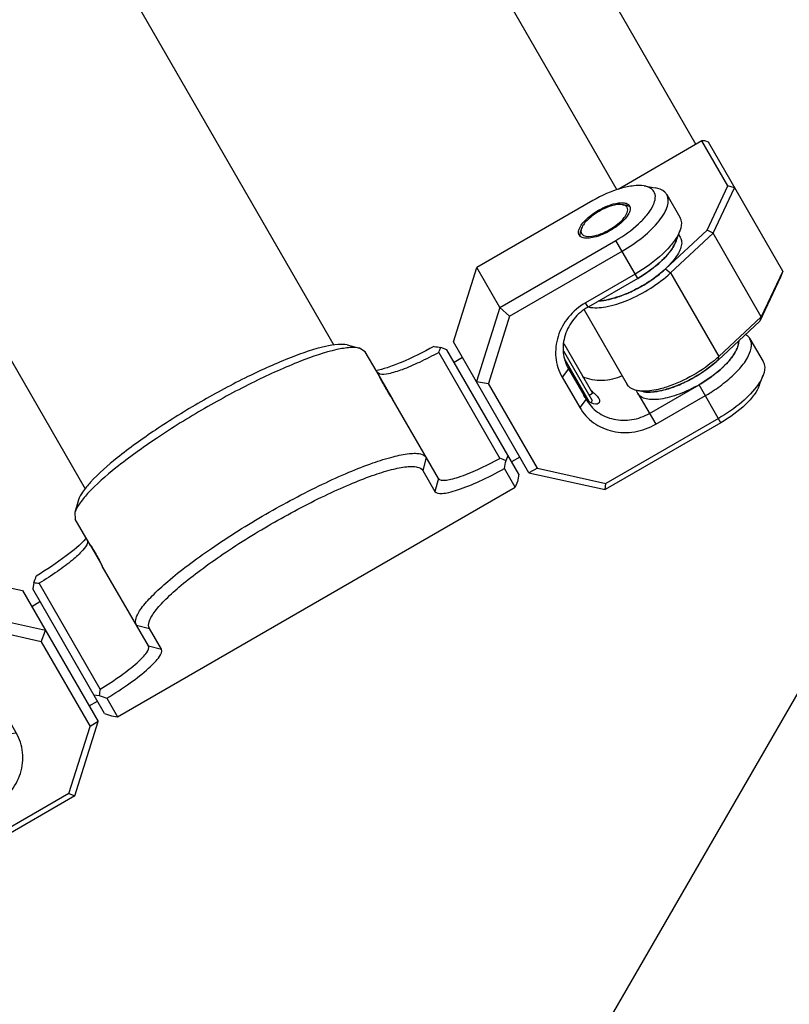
# Model space of a CAD drawing. Header units: millimetres. Extents: x -491 to 2059, y -393 to 795.
# Tile 133 of 256: x -153 to -145, y 46 to 56. Entities that reach past the tile are written whole.
import ezdxf

# ---------------------------------------------------------------- set-up
doc = ezdxf.new("R2010")
doc.units = ezdxf.units.MM
doc.header["$LTSCALE"] = 462.55
doc.layers.get('0').update_dxf_attribs({"linetype": 'CONTINUOUS'})
for name, color, linetype in [('2ND_ARM_V2_PITCH_ABL233', 7, 'CONTINUOUS'), ('A2200202_ABL237', 7, 'CONTINUOUS'), ('A2300201_ABL251', 7, 'CONTINUOUS'), ('CSHCS-BR-M4-12_203_PBL303', 7, 'CONTINUOUS'), ('DR1SM11A1001_ABL10', 7, 'CONTINUOUS'), ('DR1SM11P1003_PBL11', 7, 'CONTINUOUS'), ('FWSRM-D10-V4-E2-T2_5_PBL302', 7, 'CONTINUOUS'), ('M2200201_PBL238', 7, 'CONTINUOUS'), ('M2200301_PBL294', 7, 'CONTINUOUS'), ('M2300101_PBL234', 7, 'CONTINUOUS'), ('M2300101_PBL253', 7, 'CONTINUOUS'), ('M2300201_PBL252', 7, 'CONTINUOUS'), ('M2300301_PBL309', 7, 'CONTINUOUS'), ('M2300602_PBL263', 7, 'CONTINUOUS'), ('new_view_13_VBL9', 7, 'CONTINUOUS'), ('WFM_0608_06_2_PBL304', 7, 'CONTINUOUS'), ('WFM_0608_06_2_PBL310', 7, 'CONTINUOUS'), ('WFM_0608_06_2_PBL315', 7, 'CONTINUOUS'), ('WFM_0608_06_2_PBL316', 7, 'CONTINUOUS')]:
    doc.layers.add(name, color=color, linetype=linetype)

# ---------------------------------------------------------------- blocks, each defined once
blk = doc.blocks.new('DR1SM11P1003_PBL11', base_point=(3427.1, 4535.258))
at = {"layer": 'DR1SM11P1003_PBL11', "color": 7}
blk.add_line((3439.196, 4378.704), (3532.752, 4540.748), dxfattribs=at)
blk = doc.blocks.new('DR1SM11A1001_ABL10', base_point=(3427.1, 4535.26))
at = {"layer": 'DR1SM11P1003_PBL11'}
blk.add_blockref('DR1SM11P1003_PBL11', (3427.1, 4535.26), dxfattribs=at)
blk = doc.blocks.new('M2300101_PBL234', base_point=(3372.22, 4414.1))
at = {"layer": 'M2300101_PBL234', "color": 7}
for p, q in [((3372.64, 4429.99), (3360.51, 4422.99)), ((3372.64, 4429.99), (3380.58, 4428.23)), ((3372.64, 4429.99), (3375.04, 4425.83)), ((3380.58, 4428.23), (3388.48, 4414.55)), ((3362.91, 4418.83), (3375.04, 4425.83)), ((3382.98, 4424.07), (3375.04, 4425.83)), ((3375.04, 4425.83), (3375.34, 4424.49)), ((3363.57, 4417.69), (3375.34, 4424.49)), ((3382.51, 4422.89), (3375.34, 4424.49)), ((3382.51, 4422.89), (3382.98, 4424.07)), ((3382.51, 4422.89), (3387.63, 4414.03)), ((3356.51, 4419.12), (3356.11, 4418.03)), ((3370.14, 4418.31), (3364.95, 4415.31)), ((3370.4, 4417.86), (3365.2, 4414.86)), ((3357.48, 4414.24), (3356.11, 4416.62)), ((3378.85, 4413.22), (3377.02, 4416.4)), ((3379.92, 4413.37), (3378.09, 4416.55)), ((3386.03, 4406.78), (3388.48, 4414.55)), ((3388.48, 4414.55), (3387.63, 4414.03)), ((3359.85, 4413.34), (3358.7, 4413.53)), ((3385.42, 4407.02), (3387.63, 4414.03)), ((3385.42, 4407.02), (3373.65, 4400.23)), ((3385.42, 4407.02), (3386.03, 4406.78)), ((3371.62, 4403.75), (3376.82, 4406.75)), ((3386.03, 4406.78), (3373.91, 4399.78)), ((3372.28, 4402.61), (3377.47, 4405.61)), ((3366.19, 4399.16), (3364.82, 4401.54)), ((3368.56, 4398.26), (3367.41, 4398.45))]:
    blk.add_line(p, q, dxfattribs=at)
at = {"layer": 'M2300101_PBL234', "color": 2}
for p, q in [((3365.2, 4414.86), (3362.91, 4418.83)), ((3370.4, 4417.86), (3370.14, 4418.31)), ((3377.02, 4416.4), (3378.09, 4416.55)), ((3378.85, 4413.22), (3379.92, 4413.37)), ((3377.47, 4405.61), (3375.62, 4408.83)), ((3373.91, 4399.78), (3371.62, 4403.75))]:
    blk.add_line(p, q, dxfattribs=at)
at = {"layer": 'M2300101_PBL234', "color": 7}
for centre, radius, start, end in [((3376.83, 4412.5), 2.11, 17.1081, 19.3183), ((3364.69, 4415.57), 13.7, 293.7936, 294.1289), ((3364.3, 4416.42), 14.63, 294.1667, 300.0342), ((3366.31, 4403.63), 1.38, 238.5562, 242.123), ((3366.38, 4403.75), 1.51, 242.1307, 245.8332), ((3366.8, 4405.57), 3.39, 264.4596, 266.468), ((3366.65, 4408.82), 6.65, 277.788, 278.9133), ((3365.78, 4412.61), 10.54, 286.785, 287.43)]:
    blk.add_arc(centre, radius, start, end, dxfattribs=at)
for points, knots in [([(3360.51, 4422.99), (3359.59, 4422.46), (3358.33, 4421.56), (3357.07, 4420.16), (3356.64, 4419.46), (3356.51, 4419.12)], [0, 0, 0, 0, 0.568143, 0.807555, 1, 1, 1, 1]), ([(3363.49, 4422.77), (3363.11, 4422.76), (3362.27, 4422.56), (3361.5, 4422.2), (3361.1, 4421.97)], [0, 0, 0, 0, 0.451283, 1, 1, 1, 1]), ([(3364.09, 4422.66), (3364.05, 4422.68), (3363.86, 4422.75), (3363.65, 4422.77), (3363.49, 4422.77)], [0, 0, 0, 0, 0.217511, 1, 1, 1, 1]), ([(3361.1, 4421.97), (3360.67, 4421.72), (3359.93, 4421.19), (3359.31, 4420.51), (3359.13, 4420.15)], [0, 0, 0, 0, 0.558378, 1, 1, 1, 1]), ([(3362.32, 4419.85), (3362.84, 4420.16), (3363.54, 4420.66), (3364.2, 4421.46), (3364.38, 4421.85), (3364.41, 4422.03)], [0, 0, 0, 0, 0.585942, 0.821488, 1, 1, 1, 1]), ([(3359.39, 4419.13), (3359.56, 4419.07), (3360, 4419.03), (3361.01, 4419.2), (3361.8, 4419.55), (3362.32, 4419.85)], [0, 0, 0, 0, 0.178512, 0.414058, 1, 1, 1, 1]), ([(3356.51, 4419.12), (3356.43, 4418.88), (3356.31, 4418.43), (3356.64, 4417.47), (3357.85, 4417.2), (3359.07, 4417.32), (3360.79, 4417.75), (3362.07, 4418.35), (3362.91, 4418.83)], [0, 0, 0, 0, 0.09278, 0.168663, 0.349279, 0.481225, 0.638566, 1, 1, 1, 1]), ([(3378.09, 4416.55), (3377.73, 4417.17), (3376.71, 4418.28), (3374.63, 4419.19), (3372.3, 4419.24), (3370.82, 4418.7), (3370.14, 4418.31)], [0, 0, 0, 0, 0.239879, 0.485783, 0.74001, 1, 1, 1, 1]), ([(3377.02, 4416.4), (3376.72, 4416.91), (3375.88, 4417.84), (3374.14, 4418.59), (3372.2, 4418.63), (3370.96, 4418.19), (3370.4, 4417.86)], [0, 0, 0, 0, 0.239879, 0.485783, 0.74001, 1, 1, 1, 1]), ([(3356.11, 4418.03), (3356.06, 4417.89), (3355.92, 4417.44), (3355.94, 4416.91), (3356.11, 4416.62)], [0, 0, 0, 0, 0.293984, 1, 1, 1, 1]), ([(3361.29, 4416.59), (3361.48, 4416.67), (3362.26, 4416.99), (3363.02, 4417.37), (3363.57, 4417.69)], [0, 0, 0, 0, 0.243846, 1, 1, 1, 1]), ([(3356.11, 4416.62), (3356.44, 4416.04), (3357.88, 4415.74), (3359.6, 4416.03), (3360.71, 4416.37), (3361.29, 4416.59)], [0, 0, 0, 0, 0.36919, 0.656012, 1, 1, 1, 1]), ([(3364.95, 4415.31), (3364.59, 4415.11), (3363.24, 4414.39), (3361.79, 4413.84), (3360.69, 4413.62)], [0, 0, 0, 0, 0.267024, 1, 1, 1, 1]), ([(3358.7, 4413.53), (3358.56, 4413.55), (3358.1, 4413.66), (3357.65, 4413.94), (3357.48, 4414.24)], [0, 0, 0, 0, 0.293984, 1, 1, 1, 1]), ([(3365.2, 4414.86), (3364.46, 4414.43), (3363.02, 4413.76), (3361.46, 4413.35), (3360.74, 4413.3)], [0, 0, 0, 0, 0.542827, 1, 1, 1, 1]), ([(3376.99, 4414.7), (3376.91, 4414.02), (3376.42, 4412.64), (3375.42, 4411.59), (3374.84, 4411.18)], [0, 0, 0, 0, 0.492174, 1, 1, 1, 1]), ([(3359.82, 4413.5), (3359.72, 4413.49), (3359.34, 4413.47), (3358.97, 4413.48), (3358.7, 4413.53)], [0, 0, 0, 0, 0.272057, 1, 1, 1, 1]), ([(3360.69, 4413.62), (3360.62, 4413.61), (3360.33, 4413.55), (3360.03, 4413.52), (3359.82, 4413.5)], [0, 0, 0, 0, 0.261307, 1, 1, 1, 1]), ([(3360.74, 4413.3), (3360.66, 4413.3), (3360.36, 4413.29), (3360.07, 4413.3), (3359.85, 4413.34)], [0, 0, 0, 0, 0.270814, 1, 1, 1, 1]), ([(3376.82, 4406.75), (3377.38, 4407.08), (3378.38, 4407.92), (3379.32, 4409.62), (3379.53, 4411.51), (3379.15, 4412.7), (3378.85, 4413.22)], [0, 0, 0, 0, 0.25999, 0.514217, 0.760121, 1, 1, 1, 1]), ([(3377.47, 4405.61), (3378.15, 4406), (3379.35, 4407.02), (3380.48, 4409.06), (3380.74, 4411.32), (3380.28, 4412.75), (3379.92, 4413.37)], [0, 0, 0, 0, 0.25999, 0.514217, 0.760121, 1, 1, 1, 1]), ([(3378.61, 4411.91), (3378.68, 4411.95), (3378.98, 4412.27), (3378.95, 4412.79), (3378.85, 4413.12)], [0, 0, 0, 0, 0.183238, 1, 1, 1, 1]), ([(3378.1, 4412.12), (3378.08, 4412.17), (3377.95, 4412.43), (3377.89, 4412.71), (3377.85, 4412.93)], [0, 0, 0, 0, 0.20138, 1, 1, 1, 1]), ([(3378.1, 4412.12), (3378.16, 4412.02), (3378.3, 4411.84), (3378.54, 4411.86), (3378.61, 4411.91)], [0, 0, 0, 0, 0.564832, 1, 1, 1, 1]), ([(3368.94, 4402.55), (3369.04, 4402.59), (3369.47, 4402.73), (3369.9, 4402.9), (3370.21, 4403.04)], [0, 0, 0, 0, 0.242025, 1, 1, 1, 1]), ([(3364.66, 4402.18), (3364.66, 4402.12), (3364.67, 4401.9), (3364.73, 4401.68), (3364.82, 4401.54)], [0, 0, 0, 0, 0.264496, 1, 1, 1, 1]), ([(3364.82, 4401.54), (3365.01, 4401.19), (3365.69, 4400.84), (3366.67, 4400.75), (3368.05, 4400.86), (3369.98, 4401.43), (3371.5, 4402.16), (3372.28, 4402.61)], [0, 0, 0, 0, 0.149385, 0.250234, 0.371121, 0.66453, 1, 1, 1, 1]), ([(3365.76, 4402.37), (3365.81, 4402.35), (3366.04, 4402.26), (3366.28, 4402.22), (3366.47, 4402.2)], [0, 0, 0, 0, 0.228446, 1, 1, 1, 1]), ([(3366.59, 4402.19), (3366.66, 4402.18), (3366.98, 4402.17), (3367.3, 4402.2), (3367.55, 4402.23)], [0, 0, 0, 0, 0.231447, 1, 1, 1, 1]), ([(3367.68, 4402.25), (3367.77, 4402.27), (3368.15, 4402.33), (3368.54, 4402.43), (3368.82, 4402.52)], [0, 0, 0, 0, 0.236885, 1, 1, 1, 1]), ([(3373.65, 4400.23), (3372.8, 4399.74), (3371.14, 4398.95), (3369.36, 4398.48), (3368.52, 4398.42)], [0, 0, 0, 0, 0.541239, 1, 1, 1, 1]), ([(3373.91, 4399.78), (3372.98, 4399.25), (3371.58, 4398.61), (3369.74, 4398.21), (3368.92, 4398.2), (3368.56, 4398.26)], [0, 0, 0, 0, 0.568143, 0.807555, 1, 1, 1, 1]), ([(3367.41, 4398.45), (3367.27, 4398.47), (3366.81, 4398.58), (3366.36, 4398.86), (3366.19, 4399.16)], [0, 0, 0, 0, 0.293984, 1, 1, 1, 1]), ([(3368.52, 4398.42), (3368.42, 4398.41), (3368.05, 4398.39), (3367.68, 4398.4), (3367.41, 4398.45)], [0, 0, 0, 0, 0.272057, 1, 1, 1, 1])]:
    blk.add_open_spline(points, degree=3, knots=knots, dxfattribs=at)
for points in [[(3364.35, 4422.44), (3364.3, 4422.54), (3364.2, 4422.62), (3364.09, 4422.66)], [(3364.41, 4422.3), (3364.4, 4422.35), (3364.38, 4422.39), (3364.35, 4422.44)], [(3364.42, 4422.2), (3364.42, 4422.23), (3364.42, 4422.27), (3364.41, 4422.3)], [(3364.41, 4422.03), (3364.42, 4422.09), (3364.43, 4422.14), (3364.42, 4422.2)], [(3359, 4419.73), (3358.99, 4419.61), (3359.01, 4419.49), (3359.07, 4419.39)], [(3359.02, 4419.83), (3359.01, 4419.8), (3359.01, 4419.76), (3359, 4419.73)], [(3359.13, 4420.15), (3359.08, 4420.05), (3359.04, 4419.94), (3359.02, 4419.83)], [(3359.07, 4419.39), (3359.1, 4419.34), (3359.13, 4419.3), (3359.16, 4419.27)], [(3359.16, 4419.27), (3359.19, 4419.25), (3359.21, 4419.23), (3359.24, 4419.21)], [(3359.24, 4419.21), (3359.29, 4419.18), (3359.34, 4419.15), (3359.39, 4419.13)], [(3377.85, 4412.93), (3377.83, 4413.04), (3377.81, 4413.15), (3377.79, 4413.25)], [(3378.82, 4413.2), (3378.77, 4413.34), (3378.7, 4413.48), (3378.62, 4413.62)]]:
    blk.add_open_spline(points, degree=3, dxfattribs=at)
blk = doc.blocks.new('M2300101_PBL253', base_point=(3441.88, 4454.67))
at = {"layer": 'M2300101_PBL253', "color": 7}
for p, q in [((3445.54, 4470.52), (3446.69, 4470.32)), ((3440.19, 4468.99), (3428.06, 4461.99)), ((3447.91, 4469.62), (3449.28, 4467.24)), ((3448.88, 4464.73), (3449.28, 4465.83)), ((3430.46, 4457.83), (3442.59, 4464.83)), ((3431.48, 4456.9), (3443.24, 4463.69)), ((3425.62, 4454.23), (3428.06, 4461.99)), ((3430.46, 4457.83), (3428.06, 4461.99)), ((3444.62, 4461.31), (3439.42, 4458.31)), ((3444.88, 4460.86), (3439.68, 4457.86)), ((3430.46, 4457.83), (3428.02, 4450.07)), ((3431.48, 4456.9), (3430.46, 4457.83)), ((3431.48, 4456.9), (3429.27, 4449.89)), ((3433.51, 4440.55), (3425.62, 4454.23)), ((3456.61, 4454.54), (3457.99, 4452.16)), ((3437.64, 4451.4), (3439.48, 4448.22)), ((3436.98, 4450.55), (3438.81, 4447.37)), ((3457.58, 4449.65), (3457.99, 4450.75)), ((3428.02, 4450.07), (3429.27, 4449.89)), ((3434.39, 4441.03), (3429.27, 4449.89)), ((3446.1, 4446.75), (3451.29, 4449.75)), ((3446.76, 4445.61), (3451.95, 4448.61)), ((3453.33, 4446.23), (3441.56, 4439.44)), ((3453.58, 4445.78), (3441.46, 4438.78)), ((3434.39, 4441.03), (3433.51, 4440.55)), ((3434.39, 4441.03), (3441.56, 4439.44)), ((3433.51, 4440.55), (3441.46, 4438.78)), ((3441.46, 4438.78), (3441.56, 4439.44))]:
    blk.add_line(p, q, dxfattribs=at)
at = {"layer": 'M2300101_PBL253', "color": 2}
for p, q in [((3444.88, 4460.86), (3442.59, 4464.83)), ((3439.68, 4457.86), (3439.42, 4458.31)), ((3437.64, 4451.4), (3436.98, 4450.55)), ((3453.58, 4445.78), (3451.29, 4449.75)), ((3439.48, 4448.22), (3438.81, 4447.37)), ((3444.9, 4448.83), (3446.76, 4445.61))]:
    blk.add_line(p, q, dxfattribs=at)
at = {"layer": 'M2300101_PBL253', "color": 7}
for centre, radius, start, end in [((3453.92, 4454.29), 1.51, 354.1746, 357.8617), ((3454.05, 4454.28), 1.38, 357.869, 1.4435), ((3452.13, 4454.84), 3.39, 333.5348, 335.5441), ((3449.39, 4456.59), 6.65, 321.0841, 322.2191), ((3446.54, 4459.24), 10.54, 312.5592, 313.2238), ((3443.99, 4462.43), 14.63, 299.966, 305.8232), ((3444.52, 4461.66), 13.7, 305.8607, 306.2114), ((3441.11, 4449.61), 2.11, 220.6818, 222.8933)]:
    blk.add_arc(centre, radius, start, end, dxfattribs=at)
for points, knots in [([(3445.54, 4470.52), (3445.18, 4470.58), (3444.36, 4470.56), (3442.51, 4470.16), (3441.11, 4469.52), (3440.19, 4468.99)], [0, 0, 0, 0, 0.192445, 0.431857, 1, 1, 1, 1]), ([(3442.59, 4464.83), (3443.43, 4465.32), (3444.58, 4466.13), (3445.81, 4467.4), (3446.53, 4468.4), (3446.9, 4469.58), (3446.24, 4470.35), (3445.78, 4470.48), (3445.54, 4470.52)], [0, 0, 0, 0, 0.361434, 0.518775, 0.650721, 0.831337, 0.90722, 1, 1, 1, 1]), ([(3447.91, 4469.62), (3447.85, 4469.71), (3447.55, 4470.09), (3447.06, 4470.26), (3446.69, 4470.32)], [0, 0, 0, 0, 0.221512, 1, 1, 1, 1]), ([(3440.78, 4467.97), (3441.18, 4468.2), (3441.95, 4468.56), (3442.78, 4468.76), (3443.16, 4468.77)], [0, 0, 0, 0, 0.548717, 1, 1, 1, 1]), ([(3443.16, 4468.77), (3443.22, 4468.77), (3443.43, 4468.76), (3443.63, 4468.73), (3443.77, 4468.66)], [0, 0, 0, 0, 0.285223, 1, 1, 1, 1]), ([(3443.24, 4463.69), (3444.02, 4464.14), (3445.41, 4465.09), (3446.87, 4466.48), (3447.66, 4467.62), (3448.08, 4468.51), (3448.11, 4469.27), (3447.91, 4469.62)], [0, 0, 0, 0, 0.33547, 0.628879, 0.749766, 0.850615, 1, 1, 1, 1]), ([(3438.81, 4466.15), (3438.99, 4466.51), (3439.61, 4467.19), (3440.34, 4467.72), (3440.78, 4467.97)], [0, 0, 0, 0, 0.441622, 1, 1, 1, 1]), ([(3444.09, 4468.03), (3444.06, 4467.85), (3443.87, 4467.46), (3443.22, 4466.66), (3442.52, 4466.16), (3442, 4465.85)], [0, 0, 0, 0, 0.178512, 0.414058, 1, 1, 1, 1]), ([(3449.28, 4467.24), (3449.33, 4467.14), (3449.51, 4466.69), (3449.42, 4466.18), (3449.28, 4465.83)], [0, 0, 0, 0, 0.221512, 1, 1, 1, 1]), ([(3442, 4465.85), (3441.47, 4465.55), (3440.69, 4465.2), (3439.67, 4465.03), (3439.23, 4465.07), (3439.06, 4465.13)], [0, 0, 0, 0, 0.585942, 0.821488, 1, 1, 1, 1]), ([(3449.28, 4465.83), (3449.26, 4465.75), (3449.11, 4465.4), (3448.92, 4465.08), (3448.75, 4464.85)], [0, 0, 0, 0, 0.228344, 1, 1, 1, 1]), ([(3448.75, 4464.85), (3448.71, 4464.79), (3448.54, 4464.55), (3448.35, 4464.32), (3448.21, 4464.15)], [0, 0, 0, 0, 0.238573, 1, 1, 1, 1]), ([(3448.88, 4464.73), (3448.85, 4464.67), (3448.74, 4464.4), (3448.59, 4464.14), (3448.46, 4463.95)], [0, 0, 0, 0, 0.229573, 1, 1, 1, 1]), ([(3448.21, 4464.15), (3447.98, 4463.89), (3446.9, 4462.8), (3445.64, 4461.9), (3444.62, 4461.31)], [0, 0, 0, 0, 0.227413, 1, 1, 1, 1]), ([(3448.46, 4463.95), (3448.06, 4463.35), (3446.93, 4462.2), (3445.62, 4461.29), (3444.88, 4460.86)], [0, 0, 0, 0, 0.457173, 1, 1, 1, 1]), ([(3439.42, 4458.31), (3438.75, 4457.92), (3437.54, 4456.9), (3436.42, 4454.87), (3436.16, 4452.61), (3436.62, 4451.17), (3436.98, 4450.55)], [0, 0, 0, 0, 0.25999, 0.514217, 0.760121, 1, 1, 1, 1]), ([(3439.68, 4457.86), (3439.12, 4457.54), (3438.11, 4456.69), (3437.18, 4454.99), (3436.96, 4453.11), (3437.34, 4451.91), (3437.64, 4451.4)], [0, 0, 0, 0, 0.25999, 0.514217, 0.760121, 1, 1, 1, 1]), ([(3454.04, 4450.04), (3454.53, 4450.43), (3455.38, 4451.22), (3456.48, 4452.57), (3456.95, 4453.96), (3456.61, 4454.54)], [0, 0, 0, 0, 0.343988, 0.63081, 1, 1, 1, 1]), ([(3456.61, 4454.54), (3456.53, 4454.68), (3456.38, 4454.84), (3456.19, 4454.96), (3456.14, 4454.99)], [0, 0, 0, 0, 0.735504, 1, 1, 1, 1]), ([(3454.65, 4452.52), (3454.7, 4452.59), (3454.89, 4452.84), (3455.06, 4453.12), (3455.16, 4453.33)], [0, 0, 0, 0, 0.268608, 1, 1, 1, 1]), ([(3455.21, 4453.43), (3455.24, 4453.49), (3455.34, 4453.72), (3455.4, 4453.96), (3455.42, 4454.14)], [0, 0, 0, 0, 0.273183, 1, 1, 1, 1]), ([(3453.76, 4451.56), (3453.83, 4451.63), (3454.12, 4451.9), (3454.38, 4452.19), (3454.56, 4452.42)], [0, 0, 0, 0, 0.262648, 1, 1, 1, 1]), ([(3457.99, 4452.16), (3458.04, 4452.06), (3458.22, 4451.61), (3458.12, 4451.1), (3457.99, 4450.75)], [0, 0, 0, 0, 0.221512, 1, 1, 1, 1]), ([(3452.62, 4450.61), (3452.71, 4450.68), (3453.07, 4450.95), (3453.42, 4451.25), (3453.67, 4451.47)], [0, 0, 0, 0, 0.257366, 1, 1, 1, 1]), ([(3443.25, 4450.68), (3442.6, 4450.38), (3441.19, 4450.04), (3439.76, 4450.3), (3439.12, 4450.57)], [0, 0, 0, 0, 0.507826, 1, 1, 1, 1]), ([(3457.99, 4450.75), (3457.96, 4450.67), (3457.82, 4450.32), (3457.62, 4450), (3457.46, 4449.77)], [0, 0, 0, 0, 0.228344, 1, 1, 1, 1]), ([(3451.95, 4448.61), (3452.14, 4448.72), (3452.86, 4449.15), (3453.55, 4449.64), (3454.04, 4450.04)], [0, 0, 0, 0, 0.254229, 1, 1, 1, 1]), ([(3457.46, 4449.77), (3456.99, 4449.08), (3455.69, 4447.77), (3454.18, 4446.72), (3453.33, 4446.23)], [0, 0, 0, 0, 0.458761, 1, 1, 1, 1]), ([(3457.58, 4449.65), (3457.46, 4449.31), (3457.03, 4448.61), (3455.76, 4447.21), (3454.51, 4446.32), (3453.58, 4445.78)], [0, 0, 0, 0, 0.192445, 0.431857, 1, 1, 1, 1]), ([(3439.48, 4448.22), (3439.77, 4447.7), (3440.62, 4446.77), (3442.36, 4446.02), (3444.3, 4445.98), (3445.54, 4446.43), (3446.1, 4446.75)], [0, 0, 0, 0, 0.239879, 0.485783, 0.74001, 1, 1, 1, 1]), ([(3440.73, 4447.77), (3440.67, 4447.73), (3440.23, 4447.63), (3439.81, 4447.92), (3439.57, 4448.18)], [0, 0, 0, 0, 0.18324, 1, 1, 1, 1]), ([(3440.23, 4448.95), (3440.29, 4448.89), (3440.5, 4448.7), (3440.7, 4448.49), (3440.8, 4448.32)], [0, 0, 0, 0, 0.297668, 1, 1, 1, 1]), ([(3440.8, 4448.32), (3440.86, 4448.22), (3440.95, 4448.01), (3440.81, 4447.82), (3440.73, 4447.77)], [0, 0, 0, 0, 0.564831, 1, 1, 1, 1]), ([(3438.81, 4447.37), (3439.17, 4446.75), (3440.18, 4445.64), (3442.27, 4444.73), (3444.6, 4444.69), (3446.08, 4445.22), (3446.76, 4445.61)], [0, 0, 0, 0, 0.239879, 0.485783, 0.74001, 1, 1, 1, 1])]:
    blk.add_open_spline(points, degree=3, knots=knots, dxfattribs=at)
for points in [[(3443.77, 4468.66), (3443.87, 4468.62), (3443.97, 4468.54), (3444.03, 4468.44)], [(3444.03, 4468.44), (3444.05, 4468.39), (3444.07, 4468.35), (3444.08, 4468.3)], [(3444.08, 4468.3), (3444.09, 4468.27), (3444.09, 4468.23), (3444.1, 4468.2)], [(3444.1, 4468.2), (3444.1, 4468.14), (3444.1, 4468.09), (3444.09, 4468.03)], [(3438.75, 4465.39), (3438.69, 4465.49), (3438.67, 4465.61), (3438.68, 4465.73)], [(3438.68, 4465.73), (3438.68, 4465.76), (3438.69, 4465.8), (3438.69, 4465.83)], [(3438.69, 4465.83), (3438.72, 4465.94), (3438.76, 4466.05), (3438.81, 4466.15)], [(3438.84, 4465.27), (3438.8, 4465.3), (3438.77, 4465.34), (3438.75, 4465.39)], [(3438.92, 4465.21), (3438.89, 4465.23), (3438.86, 4465.25), (3438.84, 4465.27)], [(3439.06, 4465.13), (3439.01, 4465.15), (3438.96, 4465.18), (3438.92, 4465.21)], [(3439.98, 4449.16), (3440.06, 4449.09), (3440.14, 4449.02), (3440.23, 4448.95)], [(3439.51, 4448.24), (3439.41, 4448.36), (3439.32, 4448.48), (3439.25, 4448.62)]]:
    blk.add_open_spline(points, degree=3, dxfattribs=at)
blk = doc.blocks.new('M2300602_PBL263', base_point=(3441.45, 4466.91))
at = {"layer": 'M2300602_PBL263', "color": 7}
for p, q in [((3443.29, 4468.56), (3443.63, 4468.51)), ((3439, 4466.09), (3438.88, 4465.76))]:
    blk.add_line(p, q, dxfattribs=at)
for points, knots in [([(3443.29, 4468.56), (3442.92, 4468.62), (3442.05, 4468.46), (3440.81, 4467.91), (3439.72, 4467.11), (3439.13, 4466.44), (3439, 4466.09)], [0, 0, 0, 0, 0.215231, 0.5, 0.784769, 1, 1, 1, 1]), ([(3441.94, 4465.96), (3442.24, 4466.13), (3442.8, 4466.52), (3443.51, 4467.18), (3443.95, 4467.96), (3443.77, 4468.29)], [0, 0, 0, 0, 0.340666, 0.638672, 1, 1, 1, 1]), ([(3443.61, 4468.45), (3443.54, 4468.49), (3443.43, 4468.54), (3443.32, 4468.56), (3443.29, 4468.56)], [0, 0, 0, 0, 0.724708, 1, 1, 1, 1]), ([(3444, 4468.37), (3443.97, 4468.39), (3443.86, 4468.45), (3443.73, 4468.49), (3443.63, 4468.51)], [0, 0, 0, 0, 0.226946, 1, 1, 1, 1]), ([(3438.88, 4465.76), (3438.87, 4465.73), (3438.83, 4465.6), (3438.81, 4465.47), (3438.81, 4465.38)], [0, 0, 0, 0, 0.276261, 1, 1, 1, 1]), ([(3439, 4466.09), (3438.99, 4466.06), (3438.96, 4465.95), (3438.94, 4465.84), (3438.94, 4465.76)], [0, 0, 0, 0, 0.275292, 1, 1, 1, 1]), ([(3439, 4465.54), (3439.19, 4465.21), (3440.09, 4465.21), (3441.02, 4465.49), (3441.63, 4465.78), (3441.94, 4465.96)], [0, 0, 0, 0, 0.361328, 0.659334, 1, 1, 1, 1])]:
    blk.add_open_spline(points, degree=3, knots=knots, dxfattribs=at)
for points in [[(3443.77, 4468.29), (3443.73, 4468.35), (3443.67, 4468.41), (3443.61, 4468.45)], [(3444.08, 4468.3), (3444.06, 4468.33), (3444.03, 4468.35), (3444, 4468.37)], [(3438.94, 4465.76), (3438.95, 4465.68), (3438.97, 4465.6), (3439, 4465.54)], [(3438.81, 4465.38), (3438.82, 4465.34), (3438.82, 4465.31), (3438.83, 4465.27)]]:
    blk.add_open_spline(points, degree=3, dxfattribs=at)
blk = doc.blocks.new('FWSRM-D10-V4-E2-T2_5_PBL302', base_point=(3438.62, 4450.57))
at = {"layer": 'FWSRM-D10-V4-E2-T2_5_PBL302', "color": 7}
for p, q in [((3437.12, 4453.3), (3440.12, 4448.11)), ((3437.25, 4452.37), (3439.77, 4448.01)), ((3440.04, 4447.83), (3440.12, 4448.11))]:
    blk.add_line(p, q, dxfattribs=at)
blk = doc.blocks.new('CSHCS-BR-M4-12_203_PBL303', base_point=(3438.64, 4451.37))
at = {"layer": 'CSHCS-BR-M4-12_203_PBL303', "color": 7}
for p in [(3437.14, 4454.07), (3439.79, 4448.67)]:
    blk.add_line(p, (3440.14, 4448.87), dxfattribs=at)
blk = doc.blocks.new('2ND_ARM_V2_PITCH_ABL233', base_point=(3407.05, 4434.39))
at = {"layer": 'CSHCS-BR-M4-12_203_PBL303'}
blk.add_blockref('CSHCS-BR-M4-12_203_PBL303', (3438.64, 4451.37), dxfattribs=at)
at = {"layer": 'FWSRM-D10-V4-E2-T2_5_PBL302'}
blk.add_blockref('FWSRM-D10-V4-E2-T2_5_PBL302', (3438.62, 4450.57), dxfattribs=at)
at = {"layer": 'M2300101_PBL234'}
blk.add_blockref('M2300101_PBL234', (3372.22, 4414.1), dxfattribs=at)
at = {"layer": 'M2300101_PBL253'}
blk.add_blockref('M2300101_PBL253', (3441.88, 4454.67), dxfattribs=at)
at = {"layer": 'M2300602_PBL263'}
blk.add_blockref('M2300602_PBL263', (3441.45, 4466.91), dxfattribs=at)
blk = doc.blocks.new('M2200201_PBL238', base_point=(3407.05, 4434.5))
at = {"layer": 'M2200201_PBL238', "color": 7}
for p, q in [((3414.49, 4453.9), (3415.81, 4453.57)), ((3416.4, 4453.19), (3415.81, 4453.57)), ((3417.98, 4450.45), (3416.4, 4453.19)), ((3424.94, 4453.4), (3424.28, 4453.63)), ((3432.45, 4440.39), (3424.94, 4453.4)), ((3424.08, 4453.12), (3430.47, 4442.05)), ((3417.91, 4450.85), (3417.66, 4451.01)), ((3417.98, 4450.45), (3417.99, 4450.43)), ((3417.99, 4450.43), (3419.17, 4448.38)), ((3424.04, 4439.95), (3419.22, 4448.3)), ((3431.11, 4441.81), (3431.33, 4442.34)), ((3432.08, 4439.04), (3430.95, 4440.98)), ((3422.41, 4440.78), (3423.67, 4438.6)), ((3432.45, 4440.39), (3432.31, 4439.63)), ((3390.51, 4415.04), (3432.08, 4439.04)), ((3432.31, 4439.63), (3432.08, 4439.04)), ((3386.43, 4437.7), (3386.05, 4436.39)), ((3386.05, 4436.39), (3386.09, 4435.69)), ((3387.67, 4432.95), (3386.09, 4435.69)), ((3387.35, 4433.51), (3387.36, 4433.21)), ((3387.68, 4432.93), (3387.67, 4432.95)), ((3387.68, 4432.93), (3388.86, 4430.88)), ((3393.73, 4422.45), (3388.91, 4430.8)), ((3381.76, 4429.08), (3381.64, 4428.4)), ((3388.7, 4417.94), (3382.31, 4429)), ((3389.15, 4415.39), (3381.64, 4428.4)), ((3395.09, 4422.1), (3393.83, 4424.28)), ((3388.03, 4417.34), (3388.59, 4417.26)), ((3389.38, 4416.98), (3390.51, 4415.04)), ((3389.15, 4415.39), (3389.88, 4415.13)), ((3389.88, 4415.13), (3390.51, 4415.04))]:
    blk.add_line(p, q, dxfattribs=at)
at = {"layer": 'M2200201_PBL238', "color": 2}
for p, q in [((3422.78, 4442.13), (3422.41, 4440.78)), ((3424.04, 4439.95), (3423.67, 4438.6)), ((3392.47, 4424.63), (3393.83, 4424.28)), ((3393.73, 4422.45), (3395.09, 4422.1))]:
    blk.add_line(p, q, dxfattribs=at)
at = {"layer": 'M2200201_PBL238', "color": 7}
for centre, radius, start, end in [((3441.5, 4563.87), 111.57, 260.7593, 261.1239), ((3411.21, 4458.39), 13.91, 337.7331, 340.0282), ((3434.47, 4458.8), 18.5, 210.142, 211.1643), ((3421.56, 4417.63), 26, 68.4357, 69.9483), ((3248.52, 4476.63), 185.88, 348.9445, 349.2039), ((3277.69, 4469.29), 111.57, 338.8761, 339.2407), ((3384.18, 4442.78), 13.91, 259.9718, 262.2669), ((3414.3, 4413.45), 26, 170.0517, 171.5643), ((3449.73, 4592.8), 185.88, 250.7961, 251.0555)]:
    blk.add_arc(centre, radius, start, end, dxfattribs=at)
for points, knots in [([(3415.81, 4453.57), (3415.49, 4453.65), (3414.68, 4453.65), (3412.58, 4453.28), (3409.21, 4452.1), (3404.6, 4450.02), (3399.58, 4447.32), (3394.73, 4444.32), (3390.63, 4441.37), (3387.92, 4439.04), (3386.55, 4437.41), (3386.14, 4436.71), (3386.05, 4436.39)], [0, 0, 0, 0, 0.028099, 0.068106, 0.181987, 0.331445, 0.5, 0.668555, 0.818013, 0.931894, 0.971901, 1, 1, 1, 1]), ([(3414.49, 4453.9), (3414.19, 4453.97), (3413.42, 4453.97), (3411.44, 4453.62), (3408.26, 4452.51), (3403.92, 4450.55), (3399.18, 4448.01), (3394.61, 4445.18), (3390.74, 4442.4), (3388.19, 4440.2), (3386.9, 4438.66), (3386.52, 4438), (3386.43, 4437.7)], [0, 0, 0, 0, 0.028099, 0.068106, 0.181987, 0.331445, 0.5, 0.668555, 0.818013, 0.931894, 0.971901, 1, 1, 1, 1]), ([(3423.58, 4453.75), (3422.46, 4453.13), (3420.85, 4452.33), (3418.79, 4451.53), (3417.9, 4451.28), (3417.5, 4451.21)], [0, 0, 0, 0, 0.580474, 0.816934, 1, 1, 1, 1]), ([(3424.08, 4453.12), (3423.42, 4452.75), (3422.16, 4452.11), (3420.4, 4451.34), (3419.02, 4450.91), (3418.2, 4450.78), (3417.91, 4450.85)], [0, 0, 0, 0, 0.341906, 0.638808, 0.863674, 1, 1, 1, 1]), ([(3418.04, 4450.32), (3418.02, 4450.35), (3418.02, 4450.38), (3417.97, 4450.44), (3417.98, 4450.45)], [0, 0, 0, 0, 0.744517, 1, 1, 1, 1]), ([(3418.47, 4449.51), (3418.42, 4449.59), (3418.27, 4449.86), (3418.13, 4450.13), (3418.04, 4450.32)], [0, 0, 0, 0, 0.307623, 1, 1, 1, 1]), ([(3419.17, 4448.38), (3419.14, 4448.43), (3418.96, 4448.71), (3418.78, 4448.99), (3418.64, 4449.23)], [0, 0, 0, 0, 0.171679, 1, 1, 1, 1]), ([(3392.47, 4424.63), (3392.35, 4424.84), (3392.39, 4425.31), (3392.66, 4425.87), (3393.19, 4426.69), (3394.22, 4427.82), (3395.85, 4429.31), (3397.93, 4430.96), (3401.3, 4433.37), (3405.96, 4436.28), (3410.8, 4438.86), (3414.57, 4440.57), (3417.04, 4441.55), (3419.15, 4442.21), (3420.65, 4442.54), (3421.62, 4442.59), (3422.24, 4442.54), (3422.66, 4442.34), (3422.78, 4442.13)], [0, 0, 0, 0, 0.019726, 0.033974, 0.051838, 0.098734, 0.159839, 0.233287, 0.316529, 0.5, 0.683471, 0.766713, 0.840161, 0.901266, 0.948162, 0.966026, 0.980274, 1, 1, 1, 1]), ([(3424.04, 4439.95), (3424.16, 4439.75), (3424.74, 4439.74), (3425.4, 4439.86), (3426.59, 4440.21), (3428.29, 4440.92), (3429.71, 4441.64), (3430.47, 4442.05)], [0, 0, 0, 0, 0.10082, 0.193112, 0.313475, 0.625324, 1, 1, 1, 1]), ([(3393.83, 4424.28), (3393.72, 4424.48), (3393.76, 4424.92), (3394.01, 4425.45), (3394.5, 4426.22), (3395.48, 4427.29), (3397.02, 4428.7), (3398.98, 4430.25), (3402.15, 4432.52), (3406.54, 4435.26), (3411.11, 4437.69), (3414.67, 4439.31), (3416.99, 4440.23), (3418.98, 4440.86), (3420.4, 4441.17), (3421.31, 4441.21), (3421.89, 4441.17), (3422.3, 4440.98), (3422.41, 4440.78)], [0, 0, 0, 0, 0.019726, 0.033974, 0.051838, 0.098734, 0.159839, 0.233287, 0.316529, 0.5, 0.683471, 0.766713, 0.840161, 0.901266, 0.948162, 0.966026, 0.980274, 1, 1, 1, 1]), ([(3423.67, 4438.6), (3423.8, 4438.37), (3424.45, 4438.36), (3425.21, 4438.5), (3426.55, 4438.89), (3428.49, 4439.7), (3430.09, 4440.51), (3430.95, 4440.98)], [0, 0, 0, 0, 0.100819, 0.193112, 0.313474, 0.625324, 1, 1, 1, 1]), ([(3387.2, 4433.69), (3386.6, 4432.99), (3384.9, 4431.61), (3383.09, 4430.4), (3382.01, 4429.75)], [0, 0, 0, 0, 0.422182, 1, 1, 1, 1]), ([(3387.36, 4433.21), (3387.28, 4432.92), (3386.75, 4432.28), (3385.69, 4431.3), (3384.14, 4430.16), (3382.96, 4429.39), (3382.31, 4429)], [0, 0, 0, 0, 0.136326, 0.361192, 0.658094, 1, 1, 1, 1]), ([(3387.67, 4432.95), (3387.68, 4432.95), (3387.7, 4432.9), (3387.72, 4432.88), (3387.74, 4432.86)], [0, 0, 0, 0, 0.255089, 1, 1, 1, 1]), ([(3387.74, 4432.86), (3387.83, 4432.73), (3388.24, 4432.09), (3388.59, 4431.41), (3388.87, 4430.87)], [0, 0, 0, 0, 0.202215, 1, 1, 1, 1]), ([(3388.7, 4417.94), (3389.44, 4418.39), (3390.77, 4419.26), (3392.24, 4420.38), (3393.13, 4421.23), (3393.57, 4421.75), (3393.85, 4422.25), (3393.73, 4422.45)], [0, 0, 0, 0, 0.374676, 0.686525, 0.806888, 0.89918, 1, 1, 1, 1]), ([(3389.38, 4416.98), (3390.22, 4417.49), (3391.73, 4418.48), (3393.39, 4419.75), (3394.4, 4420.72), (3394.9, 4421.3), (3395.22, 4421.87), (3395.09, 4422.1)], [0, 0, 0, 0, 0.374676, 0.686526, 0.806888, 0.899181, 1, 1, 1, 1])]:
    blk.add_open_spline(points, degree=3, knots=knots, dxfattribs=at)
at = {"layer": 'M2200201_PBL238', "color": 134}
for points in [[(3417.87, 4450.64), (3417.86, 4450.66), (3417.85, 4450.67), (3417.87, 4450.61), (3417.93, 4450.48), (3418.03, 4450.27), (3418.16, 4450.02), (3418.33, 4449.72), (3418.45, 4449.52), (3418.51, 4449.41)], [(3418.51, 4449.41), (3418.57, 4449.31), (3418.7, 4449.09), (3418.88, 4448.8), (3419.05, 4448.54), (3419.19, 4448.33), (3419.3, 4448.16), (3419.33, 4448.11), (3419.35, 4448.09)], [(3387.55, 4433.16), (3387.55, 4433.15), (3387.56, 4433.15), (3387.56, 4433.14)]]:
    blk.add_open_spline(points, degree=3, dxfattribs=at)
at = {"layer": 'M2200201_PBL238', "color": 7}
for points in [[(3419.22, 4448.3), (3419.21, 4448.33), (3419.19, 4448.35), (3419.17, 4448.38)], [(3388.87, 4430.87), (3388.88, 4430.85), (3388.9, 4430.82), (3388.91, 4430.8)]]:
    blk.add_open_spline(points, degree=3, dxfattribs=at)
at = {"layer": 'M2200201_PBL238', "color": 134}
blk.add_open_spline([(3389.03, 4430.59), (3389.02, 4430.61), (3388.99, 4430.67), (3388.9, 4430.84), (3388.79, 4431.07), (3388.65, 4431.35), (3388.49, 4431.65), (3388.31, 4431.98), (3388.13, 4432.29), (3387.95, 4432.58), (3387.8, 4432.82), (3387.67, 4433), (3387.58, 4433.13), (3387.55, 4433.17), (3387.55, 4433.16), (3387.55, 4433.16)], degree=3, knots=[0, 0, 0, 0, 0.078947, 0.157895, 0.236842, 0.315789, 0.394737, 0.473684, 0.552632, 0.631579, 0.710526, 0.789474, 0.868421, 0.947368, 1, 1, 1, 1], dxfattribs=at)
blk = doc.blocks.new('M2200301_PBL294', base_point=(3375.64, 4488.79))
at = {"layer": 'M2200301_PBL294', "color": 7}
for p, q in [((3364.15, 4538.69), (3413.11, 4453.88)), ((3338.17, 4523.69), (3387.13, 4438.88))]:
    blk.add_line(p, q, dxfattribs=at)
blk = doc.blocks.new('WFM_0608_06_2_PBL315', base_point=(3429.13, 4447.14))
at = {"layer": 'WFM_0608_06_2_PBL315', "color": 7}
for p, q in [((3426.57, 4452.58), (3425.7, 4452.08)), ((3432.57, 4442.19), (3431.7, 4441.69))]:
    blk.add_line(p, q, dxfattribs=at)
blk = doc.blocks.new('WFM_0608_06_2_PBL316', base_point=(3384.96, 4421.64))
at = {"layer": 'WFM_0608_06_2_PBL316', "color": 7}
for p, q in [((3381.53, 4426.58), (3382.4, 4427.08)), ((3387.53, 4416.19), (3388.4, 4416.69))]:
    blk.add_line(p, q, dxfattribs=at)
blk = doc.blocks.new('A2200202_ABL237', base_point=(3374.1, 4493.28))
at = {"layer": 'M2200201_PBL238'}
blk.add_blockref('M2200201_PBL238', (3407.05, 4434.5), dxfattribs=at)
at = {"layer": 'M2200301_PBL294'}
blk.add_blockref('M2200301_PBL294', (3375.64, 4488.79), dxfattribs=at)
at = {"layer": 'WFM_0608_06_2_PBL315'}
blk.add_blockref('WFM_0608_06_2_PBL315', (3429.13, 4447.14), dxfattribs=at)
at = {"layer": 'WFM_0608_06_2_PBL316'}
blk.add_blockref('WFM_0608_06_2_PBL316', (3384.96, 4421.64), dxfattribs=at)
blk = doc.blocks.new('M2300201_PBL252', base_point=(3449.66, 4462.11))
at = {"layer": 'M2300201_PBL252', "color": 7}
for p, q in [((3451.59, 4475.23), (3442.82, 4470.16)), ((3451.88, 4475.24), (3451.59, 4475.23)), ((3454.31, 4470.53), (3451.59, 4475.23)), ((3452.26, 4475.08), (3451.88, 4475.24)), ((3460.04, 4461.6), (3452.26, 4475.08)), ((3452.13, 4465.91), (3454.31, 4470.53)), ((3452.75, 4465.57), (3455, 4470.33)), ((3455, 4470.33), (3454.31, 4470.53)), ((3447.77, 4461.85), (3452.13, 4465.91)), ((3448.31, 4461.43), (3452.75, 4465.57)), ((3452.75, 4465.57), (3452.13, 4465.91)), ((3457.79, 4456.84), (3452.75, 4465.57)), ((3460.04, 4461.6), (3457.79, 4456.84)), ((3460.04, 4461.6), (3459.81, 4461)), ((3459.81, 4461), (3457.63, 4456.39)), ((3439.28, 4457.56), (3443.78, 4449.77)), ((3457.63, 4456.39), (3453.27, 4452.32)), ((3457.79, 4456.84), (3453.35, 4452.7)), ((3457.79, 4456.84), (3457.63, 4456.39)), ((3445.48, 4449.02), (3444.91, 4449.11))]:
    blk.add_line(p, q, dxfattribs=at)
at = {"layer": 'M2300201_PBL252', "color": 2}
for p, q in [((3447.77, 4461.85), (3448.31, 4461.43)), ((3448.31, 4461.43), (3453.35, 4452.7)), ((3453.27, 4452.32), (3453.35, 4452.7))]:
    blk.add_line(p, q, dxfattribs=at)
at = {"layer": 'M2300201_PBL252', "color": 7}
for centre, radius, start, end in [((3440.58, 4469.56), 10.54, 312.558, 313.003), ((3438.05, 4472.72), 14.6, 299.9597, 305.8354), ((3438.57, 4471.97), 13.69, 305.8769, 306.2238), ((3438.4, 4471.89), 13.7, 293.7902, 294.1258), ((3438.02, 4472.73), 14.62, 294.1668, 300.0351), ((3440.36, 4465.14), 6.65, 277.7853, 278.9095), ((3439.5, 4468.93), 10.54, 286.7869, 287.4315), ((3445.17, 4461.47), 11.99, 311.6306, 312.1128), ((3445.46, 4461.15), 11.56, 312.1102, 313.0003)]:
    blk.add_arc(centre, radius, start, end, dxfattribs=at)
for points, knots in [([(3439.72, 4457.87), (3440.31, 4457.74), (3441.75, 4457.85), (3443.95, 4458.56), (3446.24, 4459.77), (3447.67, 4460.83), (3448.31, 4461.43)], [0, 0, 0, 0, 0.189875, 0.442625, 0.726386, 1, 1, 1, 1]), ([(3446.66, 4460.93), (3446.75, 4461), (3447.12, 4461.27), (3447.47, 4461.57), (3447.71, 4461.79)], [0, 0, 0, 0, 0.257441, 1, 1, 1, 1]), ([(3442.65, 4458.87), (3442.76, 4458.91), (3443.19, 4459.05), (3443.61, 4459.22), (3443.93, 4459.36)], [0, 0, 0, 0, 0.242088, 1, 1, 1, 1]), ([(3441.39, 4458.57), (3441.48, 4458.58), (3441.87, 4458.65), (3442.25, 4458.75), (3442.54, 4458.84)], [0, 0, 0, 0, 0.236862, 1, 1, 1, 1]), ([(3453.14, 4452.51), (3452.38, 4451.83), (3450.71, 4450.66), (3448.85, 4449.81), (3447.89, 4449.5)], [0, 0, 0, 0, 0.500928, 1, 1, 1, 1]), ([(3453.27, 4452.32), (3453.1, 4452.16), (3452.34, 4451.5), (3451.51, 4450.94), (3450.85, 4450.55)], [0, 0, 0, 0, 0.237319, 1, 1, 1, 1]), ([(3450.85, 4450.55), (3449.92, 4450.02), (3448.51, 4449.38), (3446.67, 4448.97), (3445.84, 4448.96), (3445.48, 4449.02)], [0, 0, 0, 0, 0.568135, 0.807578, 1, 1, 1, 1]), ([(3444.91, 4449.11), (3444.78, 4449.14), (3444.35, 4449.23), (3443.93, 4449.5), (3443.78, 4449.77)], [0, 0, 0, 0, 0.293983, 1, 1, 1, 1]), ([(3447.89, 4449.5), (3447.67, 4449.43), (3446.88, 4449.2), (3446.05, 4449.06), (3445.45, 4449.07)], [0, 0, 0, 0, 0.279934, 1, 1, 1, 1])]:
    blk.add_open_spline(points, degree=3, knots=knots, dxfattribs=at)
for points in [[(3440.82, 4458.51), (3440.97, 4458.52), (3441.12, 4458.53), (3441.26, 4458.55)], [(3445.45, 4449.07), (3445.27, 4449.07), (3445.09, 4449.08), (3444.91, 4449.11)]]:
    blk.add_open_spline(points, degree=3, dxfattribs=at)
blk = doc.blocks.new('WFM_0608_06_2_PBL304', base_point=(3450.06, 4451.26))
at = {"layer": 'WFM_0608_06_2_PBL304', "color": 7}
blk.add_line((3444.9, 4448.83), (3444.7, 4449.18), dxfattribs=at)
for centre, radius, start, end in [((3445.76, 4460.39), 11.02, 311.5026, 312.5691), ((3446.02, 4460.1), 10.64, 312.5727, 313.0198), ((3446.21, 4459.9), 10.35, 313.0189, 313.6636), ((3443.47, 4463.32), 14.74, 299.9888, 305.8165), ((3444.02, 4462.52), 13.77, 305.8841, 306.2136), ((3443.55, 4463.14), 14.54, 294.1608, 300.0512), ((3444.98, 4459.45), 10.59, 286.7799, 287.4411), ((3444.85, 4459.87), 11.03, 287.4436, 288.4977), ((3443.87, 4462.43), 13.77, 293.7848, 294.1339), ((3445.94, 4451.76), 2.78, 260.3958, 261.7615), ((3445.96, 4451.88), 2.9, 261.756, 262.3307), ((3445.97, 4451.97), 2.99, 262.3315, 263.0586), ((3446.01, 4452.27), 3.3, 263.1024, 266.4866), ((3445.86, 4455.64), 6.68, 277.7809, 278.9089)]:
    blk.add_arc(centre, radius, start, end, dxfattribs=at)
for points, knots in [([(3455.43, 4454.33), (3455.44, 4453.98), (3455.23, 4453.39), (3454.78, 4452.68), (3454.09, 4451.83), (3452.94, 4450.8), (3451.87, 4450.09), (3451.29, 4449.75)], [0, 0, 0, 0, 0.167537, 0.275648, 0.399357, 0.684728, 1, 1, 1, 1]), ([(3452.16, 4451.41), (3452.24, 4451.46), (3452.55, 4451.7), (3452.85, 4451.94), (3453.06, 4452.13)], [0, 0, 0, 0, 0.255847, 1, 1, 1, 1]), ([(3451.29, 4449.75), (3450.63, 4449.37), (3449.61, 4448.88), (3448.24, 4448.43), (3447.31, 4448.23), (3446.49, 4448.16), (3445.79, 4448.23), (3445.24, 4448.43), (3444.98, 4448.69), (3444.9, 4448.83)], [0, 0, 0, 0, 0.334259, 0.488194, 0.627066, 0.747527, 0.848025, 0.930024, 1, 1, 1, 1]), ([(3446.89, 4449.05), (3446.98, 4449.06), (3447.37, 4449.13), (3447.75, 4449.23), (3448.04, 4449.31)], [0, 0, 0, 0, 0.236861, 1, 1, 1, 1]), ([(3448.35, 4449.41), (3448.44, 4449.44), (3448.8, 4449.57), (3449.16, 4449.71), (3449.43, 4449.83)], [0, 0, 0, 0, 0.243687, 1, 1, 1, 1]), ([(3445.81, 4448.98), (3445.88, 4448.98), (3446.2, 4448.97), (3446.52, 4448.99), (3446.76, 4449.03)], [0, 0, 0, 0, 0.23143, 1, 1, 1, 1])]:
    blk.add_open_spline(points, degree=3, knots=knots, dxfattribs=at)
blk = doc.blocks.new('M2300301_PBL309', base_point=(3428.36, 4503.19))
at = {"layer": 'M2300301_PBL309', "color": 7}
for p, q in [((3415.51, 4536.27), (3450.96, 4474.86)), ((3405.75, 4534.1), (3442.69, 4470.12))]:
    blk.add_line(p, q, dxfattribs=at)
blk = doc.blocks.new('WFM_0608_06_2_PBL310', base_point=(3445.13, 4461.99))
at = {"layer": 'WFM_0608_06_2_PBL310', "color": 7}
blk.add_line((3449.15, 4465.46), (3449.33, 4465.15), dxfattribs=at)
for centre, radius, start, end in [((3445.79, 4465.91), 3.3, 333.5076, 336.8767), ((3446.08, 4465.79), 2.99, 336.9202, 337.646), ((3446.16, 4465.75), 2.91, 337.6468, 338.2258), ((3446.27, 4465.71), 2.79, 338.2202, 339.6052), ((3442.95, 4467.73), 6.68, 321.0913, 322.2105), ((3440.09, 4470.39), 10.59, 312.5685, 313.2107), ((3437.51, 4473.63), 14.74, 299.9888, 305.8099), ((3438.06, 4472.84), 13.77, 305.8772, 306.2107)]:
    blk.add_arc(centre, radius, start, end, dxfattribs=at)
for points, knots in [([(3449.33, 4465.15), (3449.41, 4465.01), (3449.51, 4464.66), (3449.41, 4464.07), (3449.12, 4463.44), (3448.65, 4462.75), (3448.01, 4462.05), (3446.93, 4461.09), (3446, 4460.45), (3445.34, 4460.07)], [0, 0, 0, 0, 0.069976, 0.151975, 0.252472, 0.372933, 0.511804, 0.66574, 1, 1, 1, 1]), ([(3447.34, 4462.67), (3447.42, 4462.74), (3447.7, 4463.01), (3447.97, 4463.3), (3448.15, 4463.53)], [0, 0, 0, 0, 0.262716, 1, 1, 1, 1]), ([(3448.23, 4463.63), (3448.25, 4463.66), (3448.32, 4463.75), (3448.4, 4463.85), (3448.45, 4463.93)], [0, 0, 0, 0, 0.25616, 1, 1, 1, 1]), ([(3448.45, 4463.93), (3448.48, 4463.97), (3448.58, 4464.14), (3448.68, 4464.31), (3448.75, 4464.44)], [0, 0, 0, 0, 0.262488, 1, 1, 1, 1]), ([(3446.2, 4461.72), (3446.29, 4461.79), (3446.66, 4462.07), (3447.01, 4462.36), (3447.26, 4462.59)], [0, 0, 0, 0, 0.257271, 1, 1, 1, 1]), ([(3445.34, 4460.07), (3444.58, 4459.63), (3443.42, 4459.09), (3441.87, 4458.64), (3441.14, 4458.52), (3440.8, 4458.51)], [0, 0, 0, 0, 0.543943, 0.787711, 1, 1, 1, 1])]:
    blk.add_open_spline(points, degree=3, knots=knots, dxfattribs=at)
blk = doc.blocks.new('A2300201_ABL251', base_point=(3432.9, 4492.22))
at = {"layer": 'M2300201_PBL252'}
blk.add_blockref('M2300201_PBL252', (3449.66, 4462.11), dxfattribs=at)
at = {"layer": 'M2300301_PBL309'}
blk.add_blockref('M2300301_PBL309', (3428.36, 4503.19), dxfattribs=at)
at = {"layer": 'WFM_0608_06_2_PBL304'}
blk.add_blockref('WFM_0608_06_2_PBL304', (3450.06, 4451.26), dxfattribs=at)
at = {"layer": 'WFM_0608_06_2_PBL310'}
blk.add_blockref('WFM_0608_06_2_PBL310', (3445.13, 4461.99), dxfattribs=at)
blk = doc.blocks.new('NEW_VIEW_13_VBL9', base_point=(3419.52, 4542.78))
at = {"layer": '2ND_ARM_V2_PITCH_ABL233'}
blk.add_blockref('2ND_ARM_V2_PITCH_ABL233', (3407.05, 4434.39), dxfattribs=at)
at = {"layer": 'A2200202_ABL237'}
blk.add_blockref('A2200202_ABL237', (3374.1, 4493.28), dxfattribs=at)
at = {"layer": 'A2300201_ABL251'}
blk.add_blockref('A2300201_ABL251', (3432.9, 4492.22), dxfattribs=at)
at = {"layer": 'DR1SM11A1001_ABL10'}
blk.add_blockref('DR1SM11A1001_ABL10', (3427.1, 4535.26), dxfattribs=at)
blk = doc.blocks.new('W1')
at = {"layer": 'new_view_13_VBL9'}
blk.add_blockref('NEW_VIEW_13_VBL9', (3419.5234, 4542.7828), dxfattribs=at)

msp = doc.modelspace()

# ---------------------------------------------------------------- block references
at = {"xscale": 0.1, "yscale": 0.1, "zscale": 0.1}
msp.add_blockref('W1', (-490.832, -392.534), dxfattribs=at)

doc.saveas('drawing.dxf')
